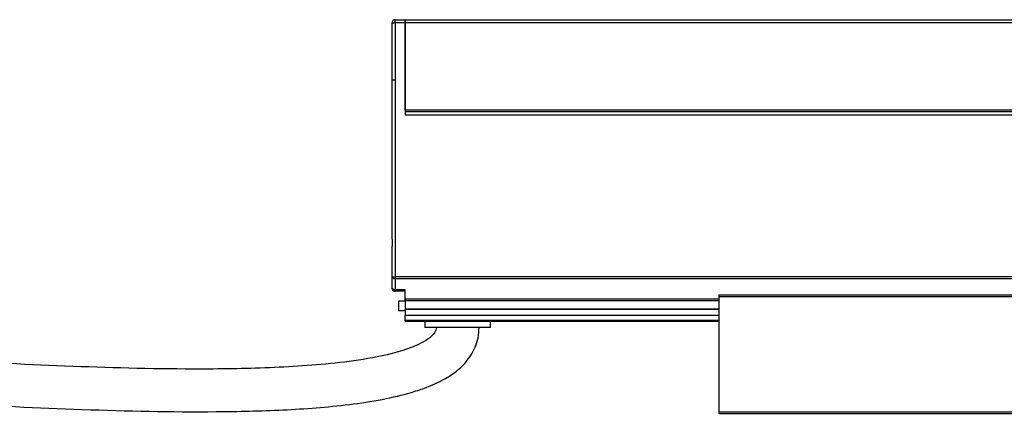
# Model space of a CAD drawing. Header units: millimetres. Extents: x -1015 to 2925, y 357 to 841.
# Tile 4 of 15: x -41 to 109, y 570 to 630. Entities that reach past the tile are written whole.
import ezdxf

# ---------------------------------------------------------------- set-up
doc = ezdxf.new("R2010")
doc.units = ezdxf.units.MM

# ---------------------------------------------------------------- blocks, each defined once
blk = doc.blocks.new('Drawing View2')
at = {"color": 7, "linetype": 'Continuous', "lineweight": 25}
for p, q in [((-6.25, 46.39), (-6.25, 46.89)), ((-6.25, 46.89), (-4.75, 46.89)), ((-4.75, 46.89), (-4.75, 46.39)), ((-4.74, 46.89), (291.24, 46.89)), ((-4.74, 46.39), (-4.74, 46.89)), ((-6.75, 46.39), (-6.25, 46.39)), ((-6.75, 37.74), (-6.75, 46.39)), ((-4.75, 46.39), (-6.25, 46.39)), ((-6.25, 46.39), (-6.25, 37.74)), ((-4.75, 46.39), (-4.75, 32.4)), ((291.24, 46.39), (-4.74, 46.39)), ((-4.74, 33.15), (-4.74, 46.39)), ((-6.75, 37.74), (-6.25, 37.74)), ((-6.75, 14.01), (-6.75, 37.74)), ((-6.25, 37.74), (-6.25, 7.69)), ((-4.74, 33.15), (291.24, 33.15)), ((-4.74, 33.15), (-4.74, 32.9)), ((-4.75, 32.9), (-4.74, 32.9)), ((-4.75, 32.4), (291.25, 32.4)), ((-4.74, 32.9), (291.24, 32.9)), ((-6.75, 7.69), (-6.75, 11.79)), ((-6.75, 7.69), (-6.25, 7.69)), ((-6.75, 6), (-6.75, 7.69)), ((292.75, 7.69), (-6.25, 7.69)), ((-6.25, 7.69), (-6.25, 7.42)), ((292.75, 7.42), (-6.25, 7.42)), ((-6.25, 7.42), (-6.25, 5.74)), ((-4.75, 5.74), (-6.25, 5.74)), ((-6.25, 5.74), (-6.25, 5.5)), ((-4.75, 5.5), (-6.25, 5.5)), ((-4.75, 4.32), (-4.75, 5.74)), ((93.5, 4.9), (43, 4.9)), ((43, 4.7), (43, -12.9)), ((43, 4.7), (93.5, 4.7)), ((-5.75, 4), (-5.75, 2.5)), ((-4.75, 4), (-5.75, 4)), ((-4.75, 4.06), (-4.75, 4.32)), ((43, 4.32), (-4.75, 4.32)), ((-4.75, 4.06), (-4.75, 2.8)), ((43, 4.06), (-4.75, 4.06)), ((-4.75, 2.5), (-5.75, 2.5)), ((-4.75, 2.7), (-4.75, 2.8)), ((43, 2.8), (-4.75, 2.8)), ((43, 2.7), (-4.75, 2.7)), ((-4.75, 2.7), (-4.75, 1.82)), ((43, 1.82), (-4.75, 1.82)), ((-4.75, 1.03), (-4.75, 1.82)), ((-4.75, 1.03), (-4.75, 0.9)), ((43, 1.03), (-4.75, 1.03)), ((43, 0.9), (-4.75, 0.9)), ((-1.75, 0.9), (-1.75, 0)), ((8.25, 0), (-1.75, 0)), ((8.25, 0), (8.25, 0.9)), ((93.5, -12.9), (43, -12.9)), ((43, -13.1), (93.5, -13.1))]:
    blk.add_line(p, q, dxfattribs=at)
at = {"color": 7, "linetype": 'Continuous', "lineweight": 25, "flags": 128}
for points in [[(-6.75, 7.69), (-6.74, 7.63), (-6.71, 7.59), (-6.67, 7.54), (-6.6, 7.5), (-6.53, 7.47), (-6.44, 7.44), (-6.35, 7.43), (-6.25, 7.42)], [(-6.25, 5.74), (-6.35, 5.74), (-6.44, 5.76), (-6.53, 5.78), (-6.6, 5.82), (-6.67, 5.85), (-6.71, 5.9), (-6.74, 5.95), (-6.75, 6)]]:
    blk.add_lwpolyline(points, dxfattribs=at)
at = {"color": 7, "linetype": 'Continuous', "lineweight": 25}
for centre, start, end in [((-6.25, 46.39), 90, 180), ((-6.25, 6), 180, 270)]:
    blk.add_arc(centre, 0.5, start, end, dxfattribs=at)
for points, knots in [([(-6.75, 11.79), (-6.75, 11.87), (-6.74, 11.96), (-6.73, 12.14), (-6.72, 12.24), (-6.7, 12.52), (-6.69, 12.71), (-6.69, 13.09), (-6.7, 13.28), (-6.72, 13.56), (-6.73, 13.66), (-6.74, 13.84), (-6.75, 13.93), (-6.75, 14.01)], [0, 0, 0, 0, 0.125, 0.125, 0.25, 0.25, 0.5, 0.5, 0.75, 0.75, 0.875, 0.875, 1, 1, 1, 1]), ([(43, 4.9), (43, 4.9), (43, 4.9), (43, 4.87), (43, 4.83), (43, 4.77), (43, 4.72), (43, 4.7)], [0, 0, 0, 0, 0.145533, 0.35915, 0.572766, 0.786383, 1, 1, 1, 1]), ([(0, 0), (-0.01, -0.15), (-0.04, -0.45), (-0.43, -1.12), (-1.32, -1.84), (-2.55, -2.54), (-5.31, -3.69), (-9.6, -4.7), (-15.39, -5.5), (-21.08, -5.96), (-26.8, -6.23), (-32.52, -6.35), (-42.85, -6.37), (-57.79, -5.92), (-85.39, -4.48), (-109.66, -2.78), (-130.56, -1.58), (-137.88, -1.21), (-143.2, -0.98), (-146.87, -0.84), (-151.28, -0.7), (-156.4, -0.58), (-160.03, -0.56), (-161.95, -0.55)], [0, 0, 0, 0, 0.002741, 0.005502, 0.013907, 0.023316, 0.031352, 0.068697, 0.103541, 0.138447, 0.173425, 0.208369, 0.243245, 0.36282, 0.482252, 0.749773, 0.808606, 0.866047, 0.883991, 0.906173, 0.933346, 0.964901, 1, 1, 1, 1]), ([(-161.95, -7.05), (-159.33, -7.07), (-154.5, -7.11), (-147.99, -7.3), (-142.75, -7.51), (-138.34, -7.7), (-134.2, -7.91), (-124.73, -8.41), (-104.73, -9.65), (-79.37, -11.34), (-53.89, -12.59), (-36.92, -12.97), (-23.37, -12.66), (-14.92, -12.03), (-8.34, -11.05), (-4.43, -10.15), (-1.28, -9.09), (0.91, -8.11), (2.96, -6.81), (4.66, -5.25), (5.83, -3.41), (6.41, -1.56), (6.47, -0.53), (6.5, 0)], [0, 0, 0, 0, 0.045228, 0.08332, 0.112265, 0.135706, 0.159565, 0.183811, 0.299216, 0.505221, 0.622307, 0.739359, 0.797866, 0.856266, 0.885308, 0.912613, 0.925295, 0.942628, 0.953894, 0.966943, 0.982236, 0.990834, 1, 1, 1, 1])]:
    blk.add_open_spline(points, degree=3, knots=knots, dxfattribs=at)
blk.add_open_spline([(43, -12.9), (43, -12.93), (43, -12.98), (43, -13.04), (43, -13.09), (43, -13.1), (43, -13.1)], degree=3, dxfattribs=at)

msp = doc.modelspace()

# ---------------------------------------------------------------- block references
at = {"color": 7, "linetype": 'Continuous', "lineweight": 25}
msp.add_blockref('Drawing View2', (22.71, 582.94), dxfattribs=at)

doc.saveas('drawing.dxf')
